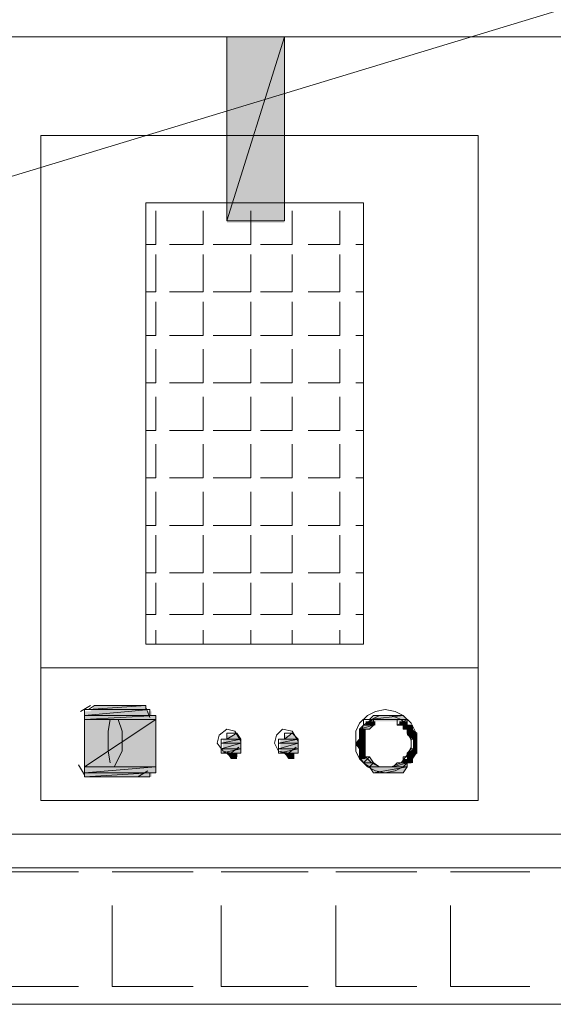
# Model space of a CAD drawing. Header units: millimetres. Extents: x 140304 to 319987, y -10756 to 142544.
# Tile 24 of 203: x 147731 to 148131, y 67683 to 68421. Entities that reach past the tile are written whole.
import ezdxf

# ---------------------------------------------------------------- set-up
doc = ezdxf.new("R2010")
doc.units = ezdxf.units.MM
doc.header["$LTSCALE"] = 10
doc.layers.get('0').update_dxf_attribs({"linetype": 'CONTINUOUS'})
for name, color, linetype, lineweight in [('A wall', 1, 'CONTINUOUS', 15), ('ele_15', 34, 'CONTINUOUS', 15), ('EQUIPMENT', 13, 'CONTINUOUS', 18)]:
    doc.layers.add(name, color=color, linetype=linetype, lineweight=lineweight)
doc.layers.add('H', color=7, linetype='CONTINUOUS', lineweight=53, true_color=0x0000d1)
doc.layers.add('hatch', color=7, linetype='CONTINUOUS', lineweight=0, true_color=0x919191)

# ---------------------------------------------------------------- blocks, each defined once
blk = doc.blocks.new('Base lucknow')
at = {"layer": 'H', "linetype": 'Continuous'}
for points in [[(147885.97, 88164.27), (147885.97, 88303.68), (147929.02, 88303.68), (147929.02, 88164.27), (147885.97, 88164.27)], [(147783.64, 87797.93), (147786.59, 87802.39), (147825.18, 87802.39), (147825.18, 87797.93), (147783.64, 87797.93)], [(147779.19, 87794.99), (147779.19, 87797.93), (147829.64, 87797.93), (147829.64, 87794.99), (147779.19, 87794.99)], [(147779.19, 87790.53), (147779.19, 87794.99), (147832.58, 87794.99), (147832.58, 87790.53), (147779.19, 87790.53)], [(147992.75, 87790.53), (147997.21, 87794.99), (148017.98, 87794.99), (148020.92, 87790.53), (147992.75, 87790.53)], [(147779.19, 87756.39), (147779.19, 87790.53), (147832.58, 87790.53), (147832.58, 87756.39), (147779.19, 87756.39)], [(147985.35, 87784.56), (147989.81, 87787.5), (147997.21, 87787.5), (147992.75, 87784.56), (147985.35, 87784.56)], [(147989.81, 87787.5), (147989.81, 87790.53), (147997.21, 87790.53), (147997.21, 87787.5), (147989.81, 87787.5)], [(148015.03, 87787.5), (148015.03, 87790.53), (148020.92, 87790.53), (148020.92, 87787.5), (148015.03, 87787.5)], [(148017.98, 87784.56), (148017.98, 87787.5), (148025.38, 87787.5), (148025.38, 87784.56), (148017.98, 87784.56)], [(147885.97, 87777.16), (147885.97, 87780.1), (147893.37, 87780.1), (147896.4, 87777.16), (147885.97, 87777.16)], [(147929.02, 87777.16), (147929.02, 87780.1), (147936.42, 87780.1), (147939.36, 87777.16), (147929.02, 87777.16)], [(147985.35, 87780.1), (147985.35, 87784.56), (147989.81, 87784.56), (147989.81, 87780.1), (147985.35, 87780.1)], [(147985.35, 87777.16), (147985.35, 87780.1), (147989.81, 87780.1), (147989.81, 87777.16), (147985.35, 87777.16)], [(148020.92, 87780.1), (148020.92, 87784.56), (148025.38, 87784.56), (148028.32, 87780.1), (148020.92, 87780.1)], [(148025.38, 87777.16), (148020.92, 87780.1), (148028.32, 87780.1), (148028.32, 87777.16), (148025.38, 87777.16)], [(147883.03, 87772.71), (147883.03, 87777.16), (147896.4, 87777.16), (147896.4, 87772.71), (147883.03, 87772.71)], [(147883.03, 87769.76), (147883.03, 87772.71), (147896.4, 87772.71), (147896.4, 87769.76), (147883.03, 87769.76)], [(147925.99, 87772.71), (147925.99, 87777.16), (147939.36, 87777.16), (147939.36, 87772.71), (147925.99, 87772.71)], [(147925.99, 87769.76), (147925.99, 87772.71), (147939.36, 87772.71), (147939.36, 87769.76), (147925.99, 87769.76)], [(147982.41, 87772.71), (147985.35, 87777.16), (147989.81, 87777.16), (147989.81, 87772.71), (147982.41, 87772.71)], [(147985.35, 87769.76), (147982.41, 87772.71), (147989.81, 87772.71), (147989.81, 87769.76), (147985.35, 87769.76)], [(148025.38, 87772.71), (148025.38, 87777.16), (148028.32, 87777.16), (148028.32, 87772.71), (148025.38, 87772.71)], [(148025.38, 87769.76), (148025.38, 87772.71), (148028.32, 87772.71), (148028.32, 87769.76), (148025.38, 87769.76)], [(147883.03, 87766.74), (147883.03, 87769.76), (147896.4, 87769.76), (147896.4, 87766.74), (147883.03, 87766.74)], [(147888.91, 87762.28), (147885.97, 87766.74), (147893.37, 87766.74), (147893.37, 87762.28), (147888.91, 87762.28)], [(147925.99, 87766.74), (147925.99, 87769.76), (147939.36, 87769.76), (147939.36, 87766.74), (147925.99, 87766.74)], [(147931.96, 87762.28), (147929.02, 87766.74), (147936.42, 87766.74), (147936.42, 87762.28), (147931.96, 87762.28)], [(147985.35, 87766.74), (147985.35, 87769.76), (147989.81, 87769.76), (147989.81, 87766.74), (147985.35, 87766.74)], [(147985.35, 87762.28), (147985.35, 87766.74), (147989.81, 87766.74), (147989.81, 87762.28), (147985.35, 87762.28)], [(148020.92, 87766.74), (148025.38, 87769.76), (148028.32, 87769.76), (148028.32, 87766.74), (148020.92, 87766.74)], [(148020.92, 87762.28), (148020.92, 87766.74), (148028.32, 87766.74), (148025.38, 87762.28), (148020.92, 87762.28)], [(147989.81, 87759.34), (147985.35, 87762.28), (147992.75, 87762.28), (147997.21, 87759.34), (147989.81, 87759.34)], [(147992.75, 87756.39), (147989.81, 87759.34), (147997.21, 87759.34), (148000.15, 87756.39), (147992.75, 87756.39)], [(148010.58, 87756.39), (148015.03, 87759.34), (148020.92, 87759.34), (148020.92, 87756.39), (148010.58, 87756.39)], [(148017.98, 87759.34), (148017.98, 87762.28), (148025.38, 87762.28), (148025.38, 87759.34), (148017.98, 87759.34)], [(147779.19, 87751.94), (147779.19, 87756.39), (147832.58, 87756.39), (147832.58, 87751.94), (147779.19, 87751.94)], [(147779.19, 87748.99), (147779.19, 87751.94), (147829.64, 87751.94), (147829.64, 87748.99), (147779.19, 87748.99)], [(147997.21, 87751.94), (147992.75, 87756.39), (148020.92, 87756.39), (148017.98, 87751.94), (147997.21, 87751.94)]]:
    blk.add_hatch(color=256, dxfattribs=at).paths.add_polyline_path(points)
blk.add_lwpolyline([(144273.19, 87578.39), (155534.29, 87578.39)])
at = {"layer": 'A wall', "ltscale": 0.25}
for points in [[(152566.57, 87680.72), (141919.52, 87680.72)], [(141817.19, 87578.39), (152566.57, 87578.39)]]:
    blk.add_lwpolyline(points, dxfattribs=at)
at = {"layer": 'EQUIPMENT'}
for points in [[(149808.05, 88831.62), (146017.28, 87680.72)], [(148155.87, 88303.68), (147319.43, 88303.68)], [(147885.97, 88165.7), (147929.02, 88303.68)], [(147885.97, 88165.7), (147929.02, 88303.68)], [(147929.02, 88303.68), (147885.97, 88303.68)], [(147885.97, 88303.68), (147885.97, 88165.7)], [(147929.02, 88303.68), (147929.02, 88165.7)], [(148074.31, 88229.52), (147746.56, 88229.52)], [(147746.56, 88229.52), (147746.56, 87731.17)], [(148074.31, 87731.17), (148074.31, 88229.52)], [(147988.3, 88179.07), (147825.18, 88179.07)], [(147825.18, 88179.07), (147825.18, 87848.38)], [(147988.3, 87848.38), (147988.3, 88179.07)], [(147832.58, 88147.96), (147832.58, 88173.1)], [(147868.14, 88147.96), (147868.14, 88173.1)], [(147903.79, 88147.96), (147903.79, 88173.1)], [(147934.9, 88147.96), (147934.9, 88173.1)], [(147970.55, 88147.96), (147970.55, 88173.1)], [(147929.02, 88165.7), (147885.97, 88165.7)], [(147832.58, 88147.96), (147825.18, 88147.96)], [(147868.14, 88147.96), (147843, 88147.96)], [(147903.79, 88147.96), (147875.63, 88147.96)], [(147934.9, 88147.96), (147911.19, 88147.96)], [(147970.55, 88147.96), (147946.76, 88147.96)], [(147988.3, 88147.96), (147982.41, 88147.96)], [(147832.58, 88112.31), (147832.58, 88140.47)], [(147868.14, 88112.31), (147868.14, 88140.47)], [(147903.79, 88112.31), (147903.79, 88140.47)], [(147934.9, 88112.31), (147934.9, 88140.47)], [(147970.55, 88112.31), (147970.55, 88140.47)], [(147832.58, 88112.31), (147825.18, 88112.31)], [(147868.14, 88112.31), (147843, 88112.31)], [(147903.79, 88112.31), (147875.63, 88112.31)], [(147934.9, 88112.31), (147911.19, 88112.31)], [(147970.55, 88112.31), (147946.76, 88112.31)], [(147988.3, 88112.31), (147982.41, 88112.31)], [(147832.58, 88079.68), (147832.58, 88104.91)], [(147868.14, 88079.68), (147868.14, 88104.91)], [(147903.79, 88079.68), (147903.79, 88104.91)], [(147934.9, 88079.68), (147934.9, 88104.91)], [(147970.55, 88079.68), (147970.55, 88104.91)], [(147832.58, 88079.68), (147825.18, 88079.68)], [(147868.14, 88079.68), (147843, 88079.68)], [(147903.79, 88079.68), (147875.63, 88079.68)], [(147934.9, 88079.68), (147911.19, 88079.68)], [(147970.55, 88079.68), (147946.76, 88079.68)], [(147988.3, 88079.68), (147982.41, 88079.68)], [(147832.58, 88044.12), (147832.58, 88069.34)], [(147868.14, 88044.12), (147868.14, 88069.34)], [(147903.79, 88044.12), (147903.79, 88069.34)], [(147934.9, 88044.12), (147934.9, 88069.34)], [(147970.55, 88044.12), (147970.55, 88069.34)], [(147832.58, 88044.12), (147825.18, 88044.12)], [(147868.14, 88044.12), (147843, 88044.12)], [(147903.79, 88044.12), (147875.63, 88044.12)], [(147934.9, 88044.12), (147911.19, 88044.12)], [(147970.55, 88044.12), (147946.76, 88044.12)], [(147988.3, 88044.12), (147982.41, 88044.12)], [(147832.58, 88008.55), (147832.58, 88033.69)], [(147868.14, 88008.55), (147868.14, 88033.69)], [(147903.79, 88008.55), (147903.79, 88033.69)], [(147934.9, 88008.55), (147934.9, 88033.69)], [(147970.55, 88008.55), (147970.55, 88033.69)], [(147832.58, 88008.55), (147825.18, 88008.55)], [(147868.14, 88008.55), (147843, 88008.55)], [(147903.79, 88008.55), (147875.63, 88008.55)], [(147934.9, 88008.55), (147911.19, 88008.55)], [(147970.55, 88008.55), (147946.76, 88008.55)], [(147988.3, 88008.55), (147982.41, 88008.55)], [(147832.58, 87972.9), (147832.58, 87998.13)], [(147868.14, 87972.9), (147868.14, 87998.13)], [(147903.79, 87972.9), (147903.79, 87998.13)], [(147934.9, 87972.9), (147934.9, 87998.13)], [(147970.55, 87972.9), (147970.55, 87998.13)], [(147832.58, 87972.9), (147825.18, 87972.9)], [(147868.14, 87972.9), (147843, 87972.9)], [(147903.79, 87972.9), (147875.63, 87972.9)], [(147934.9, 87972.9), (147911.19, 87972.9)], [(147970.55, 87972.9), (147946.76, 87972.9)], [(147988.3, 87972.9), (147982.41, 87972.9)], [(147832.58, 87937.34), (147832.58, 87962.56)], [(147868.14, 87937.34), (147868.14, 87962.56)], [(147903.79, 87937.34), (147903.79, 87962.56)], [(147934.9, 87937.34), (147934.9, 87962.56)], [(147970.55, 87937.34), (147970.55, 87962.56)], [(147832.58, 87937.34), (147825.18, 87937.34)], [(147868.14, 87937.34), (147843, 87937.34)], [(147903.79, 87937.34), (147875.63, 87937.34)], [(147934.9, 87937.34), (147911.19, 87937.34)], [(147970.55, 87937.34), (147946.76, 87937.34)], [(147988.3, 87937.34), (147982.41, 87937.34)], [(147832.58, 87901.77), (147832.58, 87929.94)], [(147868.14, 87901.77), (147868.14, 87929.94)], [(147903.79, 87901.77), (147903.79, 87929.94)], [(147934.9, 87901.77), (147934.9, 87929.94)], [(147970.55, 87901.77), (147970.55, 87929.94)], [(147832.58, 87901.77), (147825.18, 87901.77)], [(147868.14, 87901.77), (147843, 87901.77)], [(147903.79, 87901.77), (147875.63, 87901.77)], [(147934.9, 87901.77), (147911.19, 87901.77)], [(147970.55, 87901.77), (147946.76, 87901.77)], [(147988.3, 87901.77), (147982.41, 87901.77)], [(147832.58, 87870.58), (147832.58, 87894.29)], [(147868.14, 87870.58), (147868.14, 87894.29)], [(147903.79, 87870.58), (147903.79, 87894.29)], [(147934.9, 87870.58), (147934.9, 87894.29)], [(147970.55, 87870.58), (147970.55, 87894.29)], [(147832.58, 87870.58), (147825.18, 87870.58)], [(147868.14, 87870.58), (147843, 87870.58)], [(147903.79, 87870.58), (147875.63, 87870.58)], [(147934.9, 87870.58), (147911.19, 87870.58)], [(147970.55, 87870.58), (147946.76, 87870.58)], [(147988.3, 87870.58), (147982.41, 87870.58)], [(147832.58, 87848.38), (147832.58, 87858.72)], [(147868.14, 87848.38), (147868.14, 87858.72)], [(147903.79, 87848.38), (147903.79, 87858.72)], [(147934.9, 87848.38), (147934.9, 87858.72)], [(147970.55, 87848.38), (147970.55, 87858.72)], [(147825.18, 87848.38), (147988.3, 87848.38)], [(147746.56, 87830.55), (148074.31, 87830.55)], [(147783.64, 87802.39), (147776.24, 87797.93)], [(147782.13, 87799.36), (147825.18, 87802.39)], [(147782.13, 87799.36), (147825.18, 87802.39)], [(147786.59, 87802.39), (147782.13, 87799.36)], [(147825.18, 87802.39), (147786.59, 87802.39)], [(147822.24, 87802.39), (147786.59, 87802.39)], [(147786.59, 87802.39), (147822.24, 87802.39)], [(147822.24, 87802.39), (147786.59, 87802.39)], [(147786.59, 87802.39), (147825.18, 87802.39)], [(147822.24, 87802.39), (147786.59, 87802.39)], [(147825.18, 87802.39), (147822.24, 87802.39)], [(147825.18, 87802.39), (147825.18, 87799.36)], [(147779.19, 87794.99), (147828.12, 87799.36)], [(147779.19, 87794.99), (147828.12, 87799.36)], [(147828.12, 87799.36), (147779.19, 87799.36)], [(147779.19, 87799.36), (147779.19, 87794.99)], [(147828.12, 87799.36), (147779.19, 87799.36)], [(147779.19, 87799.36), (147782.13, 87799.36)], [(147779.19, 87799.36), (147828.12, 87799.36)], [(147828.12, 87799.36), (147779.19, 87799.36)], [(147779.19, 87791.96), (147832.58, 87794.99)], [(147779.19, 87791.96), (147832.58, 87794.99)], [(147832.58, 87794.99), (147779.19, 87794.99)], [(147779.19, 87794.99), (147779.19, 87791.96)], [(147832.58, 87794.99), (147779.19, 87794.99)], [(147779.19, 87794.99), (147832.58, 87794.99)], [(147779.19, 87794.99), (147832.58, 87794.99)], [(147832.58, 87794.99), (147779.19, 87794.99)], [(147828.12, 87794.99), (147779.19, 87794.99)], [(147779.19, 87794.99), (147828.12, 87794.99)], [(147828.12, 87794.99), (147779.19, 87794.99)], [(147779.19, 87794.99), (147832.58, 87794.99)], [(147828.12, 87794.99), (147779.19, 87794.99)], [(147782.13, 87799.36), (147828.12, 87799.36)], [(147828.12, 87799.36), (147782.13, 87799.36)], [(147782.13, 87799.36), (147828.12, 87799.36)], [(147828.12, 87799.36), (147782.13, 87799.36)], [(147782.13, 87799.36), (147828.12, 87799.36)], [(147825.18, 87799.36), (147782.13, 87799.36)], [(147782.13, 87799.36), (147825.18, 87799.36)], [(147825.18, 87799.36), (147782.13, 87799.36)], [(147782.13, 87799.36), (147828.12, 87799.36)], [(147825.18, 87799.36), (147782.13, 87799.36)], [(147828.12, 87793.47), (147825.18, 87800.87)], [(147828.12, 87799.36), (147825.18, 87799.36)], [(147828.12, 87799.36), (147828.12, 87794.99)], [(147828.12, 87799.36), (147828.12, 87799.36)], [(147828.12, 87799.36), (147828.12, 87799.36)], [(147832.58, 87794.99), (147828.12, 87794.99)], [(147832.58, 87794.99), (147832.58, 87791.96)], [(147832.58, 87794.99), (147832.58, 87794.99)], [(147832.58, 87794.99), (147832.58, 87794.99)], [(147991.32, 87794.99), (147985.35, 87789.02)], [(147997.21, 87797.93), (147991.32, 87794.99)], [(147992.75, 87791.96), (148017.98, 87794.99)], [(147992.75, 87791.96), (148017.98, 87794.99)], [(147995.69, 87794.99), (147992.75, 87791.96)], [(148000.15, 87794.99), (147994.27, 87791.96)], [(148017.98, 87794.99), (147995.69, 87794.99)], [(148017.98, 87794.99), (147995.69, 87794.99)], [(147995.69, 87794.99), (148010.58, 87794.99)], [(147995.69, 87794.99), (148010.58, 87794.99)], [(148000.15, 87794.99), (147995.69, 87794.99)], [(148004.61, 87799.36), (147997.21, 87797.93)], [(148010.58, 87794.99), (148000.15, 87794.99)], [(148010.58, 87794.99), (148000.15, 87794.99)], [(148000.15, 87794.99), (148006.12, 87794.99)], [(148000.15, 87794.99), (148006.12, 87794.99)], [(148003.18, 87794.99), (148000.15, 87794.99)], [(148009.06, 87794.99), (148000.15, 87794.99)], [(148006.12, 87794.99), (148003.18, 87794.99)], [(148012.01, 87797.93), (148004.61, 87799.36)], [(148006.12, 87794.99), (148010.58, 87794.99)], [(148016.46, 87791.96), (148009.06, 87794.99)], [(148010.58, 87794.99), (148017.98, 87794.99)], [(148017.98, 87794.99), (148012.01, 87797.93)], [(148017.98, 87794.99), (148020.92, 87791.96)], [(148023.95, 87789.02), (148017.98, 87794.99)], [(147779.19, 87756.39), (147832.58, 87791.96)], [(147779.19, 87756.39), (147832.58, 87791.96)], [(147832.58, 87791.96), (147779.19, 87791.96)], [(147779.19, 87791.96), (147779.19, 87756.39)], [(147832.58, 87791.96), (147779.19, 87791.96)], [(147779.19, 87791.96), (147779.19, 87756.39)], [(147798.44, 87791.96), (147797.01, 87783.05)], [(147804.41, 87791.96), (147798.44, 87791.96)], [(147807.35, 87783.05), (147804.41, 87791.96)], [(147832.58, 87791.96), (147832.58, 87756.39)], [(147832.58, 87756.39), (147832.58, 87791.96)], [(147985.35, 87789.02), (147982.41, 87783.05)], [(147985.35, 87784.56), (147995.69, 87787.5)], [(147985.35, 87784.56), (147995.69, 87787.5)], [(147988.3, 87787.5), (147985.35, 87784.56)], [(147988.3, 87787.5), (147985.35, 87780.1)], [(147988.3, 87787.5), (147995.69, 87791.96)], [(147988.3, 87787.5), (147995.69, 87791.96)], [(147995.69, 87791.96), (147988.3, 87791.96)], [(147988.3, 87791.96), (147988.3, 87787.5)], [(147995.69, 87791.96), (147988.3, 87791.96)], [(147988.3, 87791.96), (148000.15, 87791.96)], [(147988.3, 87791.96), (148000.15, 87791.96)], [(147992.75, 87791.96), (147988.3, 87791.96)], [(147994.27, 87791.96), (147988.3, 87787.5)], [(147995.69, 87787.5), (147988.3, 87787.5)], [(147988.3, 87787.5), (147995.69, 87787.5)], [(147995.69, 87787.5), (147988.3, 87787.5)], [(147995.69, 87787.5), (147988.3, 87787.5)], [(147988.3, 87787.5), (147995.69, 87787.5)], [(147995.69, 87787.5), (147988.3, 87787.5)], [(148000.15, 87791.96), (147992.75, 87791.96)], [(148003.18, 87791.96), (147992.75, 87791.96)], [(147992.75, 87791.96), (148003.18, 87791.96)], [(148003.18, 87791.96), (147992.75, 87791.96)], [(147992.75, 87791.96), (148000.15, 87791.96)], [(147992.75, 87791.96), (148020.92, 87791.96)], [(148020.92, 87791.96), (147992.75, 87791.96)], [(148020.92, 87791.96), (147992.75, 87791.96)], [(147992.75, 87791.96), (148020.92, 87791.96)], [(148020.92, 87791.96), (147992.75, 87791.96)], [(147995.69, 87787.5), (147992.75, 87784.56)], [(147995.69, 87791.96), (147995.69, 87787.5)], [(148000.15, 87791.96), (147995.69, 87791.96)], [(147995.69, 87787.5), (147995.69, 87787.5)], [(148000.15, 87791.96), (148003.18, 87791.96)], [(148020.92, 87791.96), (148006.12, 87791.96)], [(148006.12, 87791.96), (148010.58, 87791.96)], [(148020.92, 87791.96), (148010.58, 87791.96)], [(148010.58, 87791.96), (148013.52, 87791.96)], [(148020.92, 87791.96), (148010.58, 87791.96)], [(148010.58, 87791.96), (148020.92, 87791.96)], [(148010.58, 87791.96), (148020.92, 87791.96)], [(148013.52, 87787.5), (148020.92, 87791.96)], [(148013.52, 87787.5), (148020.92, 87791.96)], [(148020.92, 87791.96), (148013.52, 87791.96)], [(148013.52, 87791.96), (148013.52, 87787.5)], [(148020.92, 87791.96), (148013.52, 87791.96)], [(148013.52, 87791.96), (148020.92, 87791.96)], [(148013.52, 87791.96), (148020.92, 87791.96)], [(148017.98, 87787.5), (148013.52, 87787.5)], [(148013.52, 87787.5), (148017.98, 87787.5)], [(148020.92, 87787.5), (148013.52, 87787.5)], [(148020.92, 87787.5), (148016.46, 87791.96)], [(148017.98, 87784.56), (148023.95, 87787.5)], [(148017.98, 87784.56), (148023.95, 87787.5)], [(148023.95, 87787.5), (148017.98, 87787.5)], [(148017.98, 87787.5), (148017.98, 87784.56)], [(148023.95, 87787.5), (148017.98, 87787.5)], [(148017.98, 87787.5), (148020.92, 87787.5)], [(148020.92, 87791.96), (148020.92, 87787.5)], [(148020.92, 87791.96), (148020.92, 87791.96)], [(148020.92, 87791.96), (148020.92, 87791.96)], [(148020.92, 87791.96), (148020.92, 87791.96)], [(148020.92, 87787.5), (148023.95, 87787.5)], [(148023.95, 87775.65), (148020.92, 87787.5)], [(148026.89, 87783.05), (148023.95, 87789.02)], [(148023.95, 87787.5), (148023.95, 87784.56)], [(147797.01, 87783.05), (147797.01, 87775.65)], [(147807.35, 87775.65), (147807.35, 87783.05)], [(147880.08, 87780.1), (147878.57, 87774.22)], [(147885.97, 87784.56), (147880.08, 87780.1)], [(147891.94, 87783.05), (147885.97, 87784.56)], [(147885.97, 87777.16), (147893.37, 87781.62)], [(147885.97, 87777.16), (147893.37, 87781.62)], [(147893.37, 87781.62), (147885.97, 87781.62)], [(147885.97, 87781.62), (147885.97, 87777.16)], [(147893.37, 87781.62), (147885.97, 87781.62)], [(147885.97, 87781.62), (147888.91, 87781.62)], [(147885.97, 87781.62), (147893.37, 87781.62)], [(147893.37, 87781.62), (147885.97, 87781.62)], [(147888.91, 87781.62), (147893.37, 87781.62)], [(147888.91, 87781.62), (147888.91, 87781.62)], [(147888.91, 87781.62), (147888.91, 87781.62)], [(147888.91, 87781.62), (147893.37, 87781.62)], [(147893.37, 87781.62), (147888.91, 87781.62)], [(147896.4, 87775.65), (147891.94, 87783.05)], [(147893.37, 87781.62), (147896.4, 87777.16)], [(147893.37, 87781.62), (147893.37, 87781.62)], [(147923.05, 87780.1), (147921.54, 87774.22)], [(147927.51, 87784.56), (147923.05, 87780.1)], [(147934.9, 87783.05), (147927.51, 87784.56)], [(147929.02, 87777.16), (147934.9, 87781.62)], [(147929.02, 87777.16), (147934.9, 87781.62)], [(147934.9, 87781.62), (147929.02, 87781.62)], [(147929.02, 87781.62), (147929.02, 87777.16)], [(147934.9, 87781.62), (147929.02, 87781.62)], [(147929.02, 87781.62), (147931.96, 87781.62)], [(147929.02, 87781.62), (147934.9, 87781.62)], [(147934.9, 87781.62), (147929.02, 87781.62)], [(147931.96, 87781.62), (147934.9, 87781.62)], [(147931.96, 87781.62), (147931.96, 87781.62)], [(147931.96, 87781.62), (147931.96, 87781.62)], [(147931.96, 87781.62), (147934.9, 87781.62)], [(147934.9, 87781.62), (147931.96, 87781.62)], [(147939.36, 87775.65), (147934.9, 87783.05)], [(147934.9, 87781.62), (147939.36, 87777.16)], [(147934.9, 87781.62), (147934.9, 87781.62)], [(147982.41, 87783.05), (147982.41, 87775.65)], [(147985.35, 87781.62), (147985.35, 87784.56)], [(147985.35, 87784.56), (147985.35, 87781.62)], [(147992.75, 87784.56), (147985.35, 87784.56)], [(147985.35, 87784.56), (147992.75, 87784.56)], [(147992.75, 87784.56), (147985.35, 87784.56)], [(147985.35, 87784.56), (147988.3, 87784.56)], [(147985.35, 87784.56), (147992.75, 87784.56)], [(147992.75, 87784.56), (147985.35, 87784.56)], [(147992.75, 87784.56), (147985.35, 87784.56)], [(147985.35, 87784.56), (147992.75, 87784.56)], [(147992.75, 87784.56), (147985.35, 87784.56)], [(147985.35, 87777.16), (147985.35, 87781.62)], [(147985.35, 87781.62), (147985.35, 87777.16)], [(147985.35, 87781.62), (147988.3, 87781.62)], [(147988.3, 87781.62), (147985.35, 87781.62)], [(147988.3, 87781.62), (147985.35, 87781.62)], [(147985.35, 87781.62), (147988.3, 87781.62)], [(147985.35, 87780.1), (147985.35, 87771.19)], [(147988.3, 87781.62), (147988.3, 87784.56)], [(147988.3, 87784.56), (147988.3, 87781.62)], [(147988.3, 87784.56), (147992.75, 87784.56)], [(147988.3, 87777.16), (147988.3, 87781.62)], [(147988.3, 87781.62), (147988.3, 87777.16)], [(147992.75, 87784.56), (147992.75, 87784.56)], [(148020.92, 87784.56), (148017.98, 87784.56)], [(148017.98, 87784.56), (148020.92, 87784.56)], [(148023.95, 87784.56), (148017.98, 87784.56)], [(148020.92, 87781.62), (148023.95, 87784.56)], [(148020.92, 87781.62), (148020.92, 87784.56)], [(148020.92, 87784.56), (148020.92, 87781.62)], [(148020.92, 87784.56), (148023.95, 87784.56)], [(148023.95, 87784.56), (148020.92, 87784.56)], [(148023.95, 87784.56), (148020.92, 87784.56)], [(148020.92, 87784.56), (148023.95, 87784.56)], [(148023.95, 87777.16), (148020.92, 87781.62)], [(148020.92, 87781.62), (148023.95, 87777.16)], [(148020.92, 87781.62), (148028.32, 87781.62)], [(148028.32, 87781.62), (148020.92, 87781.62)], [(148028.32, 87781.62), (148020.92, 87781.62)], [(148020.92, 87781.62), (148028.32, 87781.62)], [(148028.32, 87781.62), (148020.92, 87781.62)], [(148023.95, 87784.56), (148028.32, 87781.62)], [(148023.95, 87784.56), (148023.95, 87784.56)], [(148023.95, 87784.56), (148023.95, 87784.56)], [(148028.32, 87775.65), (148026.89, 87783.05)], [(148028.32, 87777.16), (148028.32, 87781.62)], [(148028.32, 87781.62), (148028.32, 87777.16)], [(148028.32, 87781.62), (148028.32, 87781.62)], [(147797.01, 87775.65), (147797.01, 87768.25)], [(147807.35, 87768.25), (147807.35, 87775.65)], [(147878.57, 87774.22), (147883.03, 87768.25)], [(147881.51, 87774.22), (147896.4, 87777.16)], [(147881.51, 87774.22), (147896.4, 87777.16)], [(147896.4, 87777.16), (147881.51, 87777.16)], [(147881.51, 87777.16), (147881.51, 87774.22)], [(147896.4, 87777.16), (147881.51, 87777.16)], [(147881.51, 87777.16), (147885.97, 87777.16)], [(147881.51, 87777.16), (147896.4, 87777.16)], [(147896.4, 87777.16), (147881.51, 87777.16)], [(147881.51, 87769.76), (147896.4, 87774.22)], [(147881.51, 87769.76), (147896.4, 87774.22)], [(147896.4, 87774.22), (147881.51, 87774.22)], [(147881.51, 87774.22), (147881.51, 87769.76)], [(147896.4, 87774.22), (147881.51, 87774.22)], [(147881.51, 87774.22), (147896.4, 87774.22)], [(147881.51, 87774.22), (147896.4, 87774.22)], [(147896.4, 87774.22), (147881.51, 87774.22)], [(147896.4, 87774.22), (147881.51, 87774.22)], [(147881.51, 87774.22), (147896.4, 87774.22)], [(147896.4, 87774.22), (147881.51, 87774.22)], [(147881.51, 87774.22), (147896.4, 87774.22)], [(147896.4, 87774.22), (147881.51, 87774.22)], [(147885.97, 87777.16), (147896.4, 87777.16)], [(147896.4, 87777.16), (147885.97, 87777.16)], [(147885.97, 87777.16), (147896.4, 87777.16)], [(147896.4, 87777.16), (147885.97, 87777.16)], [(147885.97, 87777.16), (147896.4, 87777.16)], [(147896.4, 87777.16), (147885.97, 87777.16)], [(147896.4, 87777.16), (147896.4, 87774.22)], [(147896.4, 87777.16), (147896.4, 87777.16)], [(147896.4, 87777.16), (147896.4, 87777.16)], [(147896.4, 87774.22), (147896.4, 87769.76)], [(147896.4, 87774.22), (147896.4, 87774.22)], [(147896.4, 87774.22), (147896.4, 87774.22)], [(147896.4, 87774.22), (147896.4, 87774.22)], [(147921.54, 87774.22), (147924.56, 87768.25)], [(147924.56, 87774.22), (147939.36, 87777.16)], [(147924.56, 87774.22), (147939.36, 87777.16)], [(147939.36, 87777.16), (147924.56, 87777.16)], [(147924.56, 87777.16), (147924.56, 87774.22)], [(147939.36, 87777.16), (147924.56, 87777.16)], [(147924.56, 87777.16), (147929.02, 87777.16)], [(147924.56, 87777.16), (147939.36, 87777.16)], [(147939.36, 87777.16), (147924.56, 87777.16)], [(147924.56, 87769.76), (147939.36, 87774.22)], [(147924.56, 87769.76), (147939.36, 87774.22)], [(147939.36, 87774.22), (147924.56, 87774.22)], [(147924.56, 87774.22), (147924.56, 87769.76)], [(147939.36, 87774.22), (147924.56, 87774.22)], [(147924.56, 87774.22), (147939.36, 87774.22)], [(147924.56, 87774.22), (147939.36, 87774.22)], [(147939.36, 87774.22), (147924.56, 87774.22)], [(147939.36, 87774.22), (147924.56, 87774.22)], [(147924.56, 87774.22), (147939.36, 87774.22)], [(147939.36, 87774.22), (147924.56, 87774.22)], [(147924.56, 87774.22), (147939.36, 87774.22)], [(147939.36, 87774.22), (147924.56, 87774.22)], [(147929.02, 87777.16), (147939.36, 87777.16)], [(147939.36, 87777.16), (147929.02, 87777.16)], [(147929.02, 87777.16), (147939.36, 87777.16)], [(147939.36, 87777.16), (147929.02, 87777.16)], [(147929.02, 87777.16), (147939.36, 87777.16)], [(147939.36, 87777.16), (147929.02, 87777.16)], [(147939.36, 87777.16), (147939.36, 87774.22)], [(147939.36, 87777.16), (147939.36, 87777.16)], [(147939.36, 87777.16), (147939.36, 87777.16)], [(147939.36, 87774.22), (147939.36, 87769.76)], [(147939.36, 87774.22), (147939.36, 87774.22)], [(147939.36, 87774.22), (147939.36, 87774.22)], [(147939.36, 87774.22), (147939.36, 87774.22)], [(147982.41, 87774.22), (147988.3, 87777.16)], [(147982.41, 87774.22), (147988.3, 87777.16)], [(147985.35, 87777.16), (147982.41, 87774.22)], [(147982.41, 87775.65), (147982.41, 87768.25)], [(147985.35, 87769.76), (147982.41, 87774.22)], [(147982.41, 87774.22), (147985.35, 87769.76)], [(147988.3, 87774.22), (147982.41, 87774.22)], [(147988.3, 87777.16), (147985.35, 87777.16)], [(147985.35, 87777.16), (147988.3, 87777.16)], [(147988.3, 87777.16), (147985.35, 87777.16)], [(147988.3, 87777.16), (147985.35, 87777.16)], [(147985.35, 87777.16), (147988.3, 87777.16)], [(147988.3, 87777.16), (147988.3, 87774.22)], [(147988.3, 87769.76), (147988.3, 87774.22)], [(147988.3, 87774.22), (147988.3, 87769.76)], [(148023.95, 87774.22), (148023.95, 87777.16)], [(148023.95, 87777.16), (148023.95, 87774.22)], [(148023.95, 87777.16), (148028.32, 87777.16)], [(148028.32, 87777.16), (148023.95, 87777.16)], [(148028.32, 87777.16), (148023.95, 87777.16)], [(148023.95, 87777.16), (148028.32, 87777.16)], [(148023.95, 87769.76), (148023.95, 87774.22)], [(148023.95, 87774.22), (148023.95, 87769.76)], [(148026.89, 87768.25), (148028.32, 87775.65)], [(148028.32, 87774.22), (148028.32, 87777.16)], [(148028.32, 87777.16), (148028.32, 87774.22)], [(148028.32, 87769.76), (148028.32, 87774.22)], [(148028.32, 87774.22), (148028.32, 87769.76)], [(147797.01, 87768.25), (147798.44, 87759.34)], [(147801.47, 87756.39), (147807.35, 87768.25)], [(147881.51, 87766.74), (147896.4, 87769.76)], [(147881.51, 87766.74), (147896.4, 87769.76)], [(147896.4, 87769.76), (147881.51, 87769.76)], [(147881.51, 87769.76), (147881.51, 87766.74)], [(147896.4, 87769.76), (147881.51, 87769.76)], [(147881.51, 87769.76), (147896.4, 87769.76)], [(147881.51, 87769.76), (147896.4, 87769.76)], [(147896.4, 87769.76), (147881.51, 87769.76)], [(147896.4, 87769.76), (147881.51, 87769.76)], [(147881.51, 87766.74), (147896.4, 87766.74)], [(147885.97, 87766.74), (147881.51, 87766.74)], [(147896.4, 87766.74), (147881.51, 87766.74)], [(147883.03, 87768.25), (147888.91, 87766.74)], [(147888.91, 87763.79), (147885.97, 87766.74)], [(147885.97, 87766.74), (147888.91, 87763.79)], [(147896.4, 87766.74), (147885.97, 87766.74)], [(147896.4, 87766.74), (147885.97, 87766.74)], [(147885.97, 87766.74), (147896.4, 87766.74)], [(147885.97, 87766.74), (147896.4, 87766.74)], [(147896.4, 87766.74), (147885.97, 87766.74)], [(147896.4, 87766.74), (147885.97, 87766.74)], [(147885.97, 87766.74), (147896.4, 87766.74)], [(147896.4, 87766.74), (147885.97, 87766.74)], [(147885.97, 87766.74), (147893.37, 87766.74)], [(147885.97, 87766.74), (147896.4, 87766.74)], [(147896.4, 87766.74), (147885.97, 87766.74)], [(147888.91, 87766.74), (147894.88, 87771.19)], [(147893.37, 87763.79), (147893.37, 87766.74)], [(147893.37, 87766.74), (147893.37, 87763.79)], [(147893.37, 87766.74), (147896.4, 87766.74)], [(147896.4, 87769.76), (147896.4, 87766.74)], [(147896.4, 87769.76), (147896.4, 87769.76)], [(147896.4, 87769.76), (147896.4, 87769.76)], [(147896.4, 87766.74), (147896.4, 87766.74)], [(147896.4, 87766.74), (147896.4, 87766.74)], [(147896.4, 87766.74), (147896.4, 87766.74)], [(147924.56, 87766.74), (147939.36, 87769.76)], [(147924.56, 87766.74), (147939.36, 87769.76)], [(147939.36, 87769.76), (147924.56, 87769.76)], [(147924.56, 87769.76), (147924.56, 87766.74)], [(147939.36, 87769.76), (147924.56, 87769.76)], [(147924.56, 87769.76), (147939.36, 87769.76)], [(147924.56, 87769.76), (147939.36, 87769.76)], [(147939.36, 87769.76), (147924.56, 87769.76)], [(147939.36, 87769.76), (147924.56, 87769.76)], [(147924.56, 87768.25), (147931.96, 87766.74)], [(147924.56, 87766.74), (147939.36, 87766.74)], [(147929.02, 87766.74), (147924.56, 87766.74)], [(147939.36, 87766.74), (147924.56, 87766.74)], [(147931.96, 87763.79), (147929.02, 87766.74)], [(147929.02, 87766.74), (147931.96, 87763.79)], [(147939.36, 87766.74), (147929.02, 87766.74)], [(147939.36, 87766.74), (147929.02, 87766.74)], [(147929.02, 87766.74), (147939.36, 87766.74)], [(147929.02, 87766.74), (147939.36, 87766.74)], [(147939.36, 87766.74), (147929.02, 87766.74)], [(147939.36, 87766.74), (147929.02, 87766.74)], [(147929.02, 87766.74), (147939.36, 87766.74)], [(147939.36, 87766.74), (147929.02, 87766.74)], [(147929.02, 87766.74), (147934.9, 87766.74)], [(147929.02, 87766.74), (147939.36, 87766.74)], [(147939.36, 87766.74), (147929.02, 87766.74)], [(147931.96, 87766.74), (147937.93, 87771.19)], [(147934.9, 87763.79), (147934.9, 87766.74)], [(147934.9, 87766.74), (147934.9, 87763.79)], [(147934.9, 87766.74), (147939.36, 87766.74)], [(147939.36, 87769.76), (147939.36, 87766.74)], [(147939.36, 87769.76), (147939.36, 87769.76)], [(147939.36, 87769.76), (147939.36, 87769.76)], [(147939.36, 87766.74), (147939.36, 87766.74)], [(147939.36, 87766.74), (147939.36, 87766.74)], [(147939.36, 87766.74), (147939.36, 87766.74)], [(147982.41, 87768.25), (147985.35, 87762.28)], [(147985.35, 87771.19), (147988.3, 87765.31)], [(147985.35, 87766.74), (147985.35, 87769.76)], [(147985.35, 87769.76), (147985.35, 87766.74)], [(147985.35, 87769.76), (147988.3, 87769.76)], [(147988.3, 87769.76), (147985.35, 87769.76)], [(147988.3, 87769.76), (147985.35, 87769.76)], [(147985.35, 87769.76), (147988.3, 87769.76)], [(147985.35, 87763.79), (147985.35, 87766.74)], [(147985.35, 87766.74), (147985.35, 87763.79)], [(147985.35, 87766.74), (147988.3, 87766.74)], [(147988.3, 87766.74), (147985.35, 87766.74)], [(147988.3, 87766.74), (147985.35, 87766.74)], [(147985.35, 87766.74), (147988.3, 87766.74)], [(147988.3, 87766.74), (147988.3, 87769.76)], [(147988.3, 87769.76), (147988.3, 87766.74)], [(147988.3, 87763.79), (147988.3, 87766.74)], [(147988.3, 87766.74), (147988.3, 87763.79)], [(147988.3, 87765.31), (147994.27, 87759.34)], [(148016.46, 87759.34), (148020.92, 87765.31)], [(148020.92, 87765.31), (148023.95, 87771.19)], [(148020.92, 87766.74), (148028.32, 87769.76)], [(148020.92, 87766.74), (148028.32, 87769.76)], [(148023.95, 87769.76), (148020.92, 87766.74)], [(148020.92, 87763.79), (148028.32, 87766.74)], [(148028.32, 87766.74), (148020.92, 87766.74)], [(148020.92, 87766.74), (148020.92, 87763.79)], [(148020.92, 87766.74), (148028.32, 87766.74)], [(148028.32, 87766.74), (148020.92, 87766.74)], [(148028.32, 87766.74), (148020.92, 87766.74)], [(148020.92, 87766.74), (148028.32, 87766.74)], [(148028.32, 87766.74), (148020.92, 87766.74)], [(148028.32, 87769.76), (148023.95, 87769.76)], [(148023.95, 87769.76), (148028.32, 87769.76)], [(148028.32, 87769.76), (148023.95, 87769.76)], [(148028.32, 87769.76), (148023.95, 87769.76)], [(148023.95, 87769.76), (148028.32, 87769.76)], [(148023.95, 87762.28), (148026.89, 87768.25)], [(148023.95, 87763.79), (148028.32, 87766.74)], [(148028.32, 87766.74), (148023.95, 87763.79)], [(148028.32, 87769.76), (148028.32, 87766.74)], [(148028.32, 87766.74), (148028.32, 87766.74)], [(147774.73, 87757.91), (147779.19, 87750.42)], [(147888.91, 87763.79), (147893.37, 87763.79)], [(147893.37, 87763.79), (147888.91, 87763.79)], [(147893.37, 87763.79), (147888.91, 87763.79)], [(147888.91, 87763.79), (147893.37, 87763.79)], [(147931.96, 87763.79), (147934.9, 87763.79)], [(147934.9, 87763.79), (147931.96, 87763.79)], [(147934.9, 87763.79), (147931.96, 87763.79)], [(147931.96, 87763.79), (147934.9, 87763.79)], [(147988.3, 87759.34), (147985.35, 87763.79)], [(147985.35, 87763.79), (147988.3, 87759.34)], [(147985.35, 87763.79), (147992.75, 87763.79)], [(147992.75, 87763.79), (147985.35, 87763.79)], [(147992.75, 87763.79), (147985.35, 87763.79)], [(147985.35, 87763.79), (147992.75, 87763.79)], [(147988.3, 87763.79), (147985.35, 87763.79)], [(147985.35, 87763.79), (147988.3, 87763.79)], [(147985.35, 87762.28), (147991.32, 87756.39)], [(147988.3, 87759.34), (147992.75, 87763.79)], [(147988.3, 87763.79), (147992.75, 87763.79)], [(147992.75, 87763.79), (147988.3, 87763.79)], [(147992.75, 87756.39), (147988.3, 87759.34)], [(147988.3, 87759.34), (147992.75, 87756.39)], [(147988.3, 87759.34), (147995.69, 87759.34)], [(147995.69, 87759.34), (147988.3, 87759.34)], [(147995.69, 87759.34), (147988.3, 87759.34)], [(147988.3, 87759.34), (147995.69, 87759.34)], [(147988.3, 87759.34), (147995.69, 87759.34)], [(147995.69, 87759.34), (147988.3, 87759.34)], [(147995.69, 87759.34), (147988.3, 87759.34)], [(147988.3, 87759.34), (147995.69, 87759.34)], [(147995.69, 87759.34), (147988.3, 87759.34)], [(147992.75, 87763.79), (147995.69, 87759.34)], [(147992.75, 87763.79), (147992.75, 87763.79)], [(147992.75, 87756.39), (147995.69, 87759.34)], [(147994.27, 87759.34), (148000.15, 87756.39)], [(147995.69, 87759.34), (148000.15, 87756.39)], [(147995.69, 87759.34), (147995.69, 87759.34)], [(147995.69, 87759.34), (147995.69, 87759.34)], [(148009.06, 87756.39), (148016.46, 87759.34)], [(148010.58, 87756.39), (148020.92, 87759.34)], [(148010.58, 87756.39), (148020.92, 87759.34)], [(148013.52, 87759.34), (148010.58, 87756.39)], [(148020.92, 87759.34), (148013.52, 87759.34)], [(148013.52, 87759.34), (148020.92, 87759.34)], [(148020.92, 87759.34), (148013.52, 87759.34)], [(148020.92, 87759.34), (148013.52, 87759.34)], [(148013.52, 87759.34), (148020.92, 87759.34)], [(148020.92, 87759.34), (148013.52, 87759.34)], [(148013.52, 87759.34), (148023.95, 87759.34)], [(148013.52, 87759.34), (148023.95, 87759.34)], [(148017.98, 87759.34), (148013.52, 87759.34)], [(148017.98, 87759.34), (148023.95, 87763.79)], [(148017.98, 87759.34), (148023.95, 87763.79)], [(148023.95, 87763.79), (148017.98, 87763.79)], [(148017.98, 87763.79), (148017.98, 87759.34)], [(148023.95, 87763.79), (148017.98, 87763.79)], [(148017.98, 87763.79), (148023.95, 87763.79)], [(148017.98, 87763.79), (148023.95, 87763.79)], [(148020.92, 87763.79), (148017.98, 87763.79)], [(148017.98, 87756.39), (148023.95, 87762.28)], [(148023.95, 87759.34), (148017.98, 87759.34)], [(148023.95, 87759.34), (148017.98, 87759.34)], [(148023.95, 87763.79), (148020.92, 87763.79)], [(148020.92, 87763.79), (148023.95, 87763.79)], [(148023.95, 87763.79), (148020.92, 87763.79)], [(148023.95, 87763.79), (148020.92, 87763.79)], [(148020.92, 87763.79), (148023.95, 87763.79)], [(148020.92, 87759.34), (148020.92, 87756.39)], [(148020.92, 87759.34), (148020.92, 87759.34)], [(148023.95, 87759.34), (148020.92, 87759.34)], [(148023.95, 87763.79), (148023.95, 87759.34)], [(148023.95, 87763.79), (148023.95, 87763.79)], [(147779.19, 87751.94), (147832.58, 87756.39)], [(147779.19, 87751.94), (147832.58, 87756.39)], [(147832.58, 87756.39), (147779.19, 87756.39)], [(147779.19, 87756.39), (147779.19, 87751.94)], [(147832.58, 87756.39), (147779.19, 87756.39)], [(147779.19, 87756.39), (147832.58, 87756.39)], [(147779.19, 87756.39), (147832.58, 87756.39)], [(147832.58, 87756.39), (147779.19, 87756.39)], [(147832.58, 87756.39), (147779.19, 87756.39)], [(147779.19, 87748.99), (147828.12, 87751.94)], [(147779.19, 87748.99), (147828.12, 87751.94)], [(147828.12, 87751.94), (147779.19, 87751.94)], [(147779.19, 87751.94), (147779.19, 87748.99)], [(147832.58, 87751.94), (147779.19, 87751.94)], [(147779.19, 87751.94), (147832.58, 87751.94)], [(147832.58, 87751.94), (147779.19, 87751.94)], [(147779.19, 87751.94), (147828.12, 87751.94)], [(147832.58, 87751.94), (147779.19, 87751.94)], [(147819.21, 87748.99), (147826.69, 87753.45)], [(147828.12, 87751.94), (147828.12, 87748.99)], [(147828.12, 87751.94), (147832.58, 87751.94)], [(147832.58, 87756.39), (147832.58, 87751.94)], [(147832.58, 87756.39), (147832.58, 87756.39)], [(147832.58, 87756.39), (147832.58, 87756.39)], [(147991.32, 87756.39), (147997.21, 87753.45)], [(148020.92, 87756.39), (147992.75, 87756.39)], [(147992.75, 87756.39), (147995.69, 87751.94)], [(148020.92, 87756.39), (147992.75, 87756.39)], [(147992.75, 87756.39), (148020.92, 87756.39)], [(147992.75, 87756.39), (148020.92, 87756.39)], [(148020.92, 87756.39), (147992.75, 87756.39)], [(148000.15, 87756.39), (147992.75, 87756.39)], [(147992.75, 87756.39), (148000.15, 87756.39)], [(148000.15, 87756.39), (147992.75, 87756.39)], [(147992.75, 87756.39), (148003.18, 87756.39)], [(148000.15, 87756.39), (147992.75, 87756.39)], [(147995.69, 87751.94), (148020.92, 87756.39)], [(147995.69, 87751.94), (148020.92, 87756.39)], [(148017.98, 87751.94), (147995.69, 87751.94)], [(147995.69, 87751.94), (148000.15, 87751.94)], [(148017.98, 87751.94), (147995.69, 87751.94)], [(147997.21, 87753.45), (148004.61, 87751.94)], [(148003.18, 87756.39), (148000.15, 87756.39)], [(148000.15, 87756.39), (148009.06, 87756.39)], [(148010.58, 87751.94), (148000.15, 87751.94)], [(148000.15, 87751.94), (148003.18, 87751.94)], [(148010.58, 87751.94), (148000.15, 87751.94)], [(148000.15, 87751.94), (148017.98, 87751.94)], [(148000.15, 87751.94), (148017.98, 87751.94)], [(148003.18, 87751.94), (148010.58, 87751.94)], [(148004.61, 87751.94), (148012.01, 87753.45)], [(148020.92, 87756.39), (148006.12, 87756.39)], [(148006.12, 87756.39), (148020.92, 87756.39)], [(148006.12, 87756.39), (148020.92, 87756.39)], [(148010.58, 87756.39), (148006.12, 87756.39)], [(148006.12, 87751.94), (148010.58, 87751.94)], [(148010.58, 87751.94), (148006.12, 87751.94)], [(148020.92, 87756.39), (148010.58, 87756.39)], [(148020.92, 87756.39), (148010.58, 87756.39)], [(148017.98, 87751.94), (148010.58, 87751.94)], [(148012.01, 87753.45), (148017.98, 87756.39)], [(148020.92, 87756.39), (148017.98, 87751.94)], [(148020.92, 87756.39), (148020.92, 87756.39)], [(148020.92, 87756.39), (148020.92, 87756.39)], [(148020.92, 87756.39), (148020.92, 87756.39)], [(147779.19, 87748.99), (147828.12, 87748.99)], [(147782.13, 87748.99), (147779.19, 87748.99)], [(147828.12, 87748.99), (147779.19, 87748.99)], [(147825.18, 87748.99), (147782.13, 87748.99)], [(147782.13, 87748.99), (147786.59, 87748.99)], [(147828.12, 87748.99), (147782.13, 87748.99)], [(147828.12, 87748.99), (147782.13, 87748.99)], [(147782.13, 87748.99), (147828.12, 87748.99)], [(147782.13, 87748.99), (147828.12, 87748.99)], [(147828.12, 87748.99), (147782.13, 87748.99)], [(147828.12, 87748.99), (147782.13, 87748.99)], [(147782.13, 87748.99), (147828.12, 87748.99)], [(147828.12, 87748.99), (147782.13, 87748.99)], [(147782.13, 87748.99), (147825.18, 87748.99)], [(147782.13, 87748.99), (147828.12, 87748.99)], [(147828.12, 87748.99), (147782.13, 87748.99)], [(147825.18, 87748.99), (147786.59, 87748.99)], [(147786.59, 87748.99), (147825.18, 87748.99)], [(147825.18, 87748.99), (147786.59, 87748.99)], [(147786.59, 87748.99), (147822.24, 87748.99)], [(147825.18, 87748.99), (147786.59, 87748.99)], [(147786.59, 87748.99), (147825.18, 87748.99)], [(147786.59, 87748.99), (147825.18, 87748.99)], [(147786.59, 87748.99), (147822.24, 87748.99)], [(147822.24, 87748.99), (147825.18, 87748.99)], [(147825.18, 87748.99), (147825.18, 87748.99)], [(147825.18, 87748.99), (147828.12, 87748.99)], [(147828.12, 87748.99), (147828.12, 87748.99)], [(147828.12, 87748.99), (147828.12, 87748.99)], [(147828.12, 87748.99), (147828.12, 87748.99)], [(147746.56, 87731.17), (148074.31, 87731.17)], [(147319.43, 87705.95), (148155.87, 87705.95)], [(146017.28, 87680.72), (149808.05, 87680.72)]]:
    blk.add_lwpolyline(points, dxfattribs=at)
at = {"layer": 'hatch', "color": 5, "true_color": 0x0e19f1}
for points in [[(147715.45, 87677.78), (147774.73, 87677.78)], [(147799.95, 87677.78), (147860.75, 87677.78)], [(147881.51, 87677.78), (147946.76, 87677.78)], [(147967.53, 87677.78), (148028.32, 87677.78)], [(148053.54, 87677.78), (148112.9, 87677.78)], [(147799.95, 87591.76), (147799.95, 87652.55)], [(147881.51, 87591.76), (147881.51, 87652.55)], [(147967.53, 87591.76), (147967.53, 87652.55)], [(148053.54, 87591.76), (148053.54, 87652.55)], [(147715.45, 87591.76), (147774.73, 87591.76)], [(147799.95, 87591.76), (147860.75, 87591.76)], [(147881.51, 87591.76), (147946.76, 87591.76)], [(147967.53, 87591.76), (148028.32, 87591.76)], [(148053.54, 87591.76), (148112.9, 87591.76)]]:
    blk.add_lwpolyline(points, dxfattribs=at)

msp = doc.modelspace()

# ---------------------------------------------------------------- block references
at = {"layer": 'ele_15'}
msp.add_blockref('Base lucknow', (0, -19895.66), dxfattribs=at)

doc.saveas('drawing.dxf')
